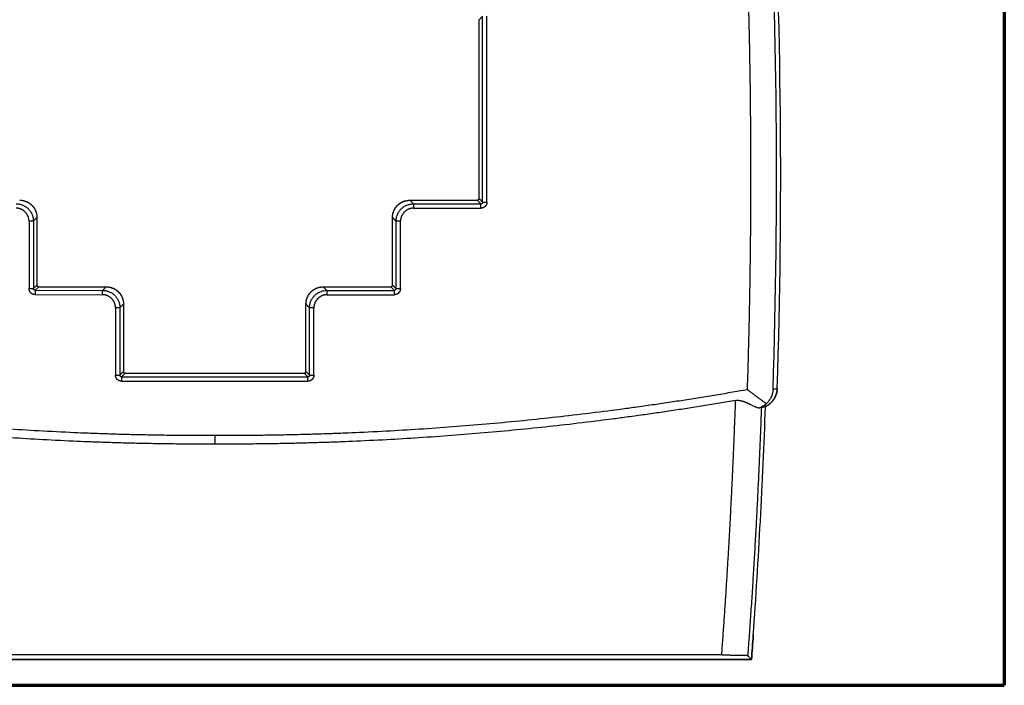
# Model space of a CAD drawing. Header units: millimetres. Extents: x 20 to 400, y 20 to 277.
# Tile 17 of 19: x 343 to 400, y 107 to 146. Entities that reach past the tile are written whole.
import ezdxf

# ---------------------------------------------------------------- set-up
doc = ezdxf.new("R2010")
doc.units = ezdxf.units.MM
doc.layers.add('1', color=7, linetype='Continuous', true_color=0xffffff)

msp = doc.modelspace()

# ---------------------------------------------------------------- linework, layer by layer
at = {"layer": '1', "color": 8, "linetype": 'Continuous', "lineweight": 70}
for p in [(400, 189.667), (308.75, 107.333)]:
    msp.add_line(p, (400, 107.333), dxfattribs=at)
at = {"layer": '1', "color": 18, "linetype": 'Continuous', "lineweight": 25}
for p, q in [((369.646, 135.471), (369.648, 145.81)), ((369.646, 135.471), (369.648, 145.81)), ((369.856, 146.017), (369.648, 145.81)), ((369.854, 135.263), (369.856, 146.017)), ((370.104, 135.263), (370.106, 146.017)), ((369.646, 135.471), (369.854, 135.263)), ((365.647, 135.372), (369.546, 135.371)), ((365.647, 135.372), (365.855, 135.164)), ((365.855, 135.164), (365.855, 134.914)), ((365.855, 134.914), (369.754, 134.913)), ((369.754, 134.913), (369.754, 135.163)), ((369.854, 135.263), (370.104, 135.263)), ((344.102, 134.375), (344.102, 130.473)), ((364.646, 130.47), (364.647, 134.372)), ((364.646, 130.47), (364.647, 134.372)), ((343.645, 134.168), (343.644, 130.266)), ((343.894, 134.168), (343.645, 134.168)), ((365.105, 134.164), (364.855, 134.164)), ((365.104, 130.262), (365.105, 134.164)), ((344.202, 130.373), (343.994, 130.166)), ((344.202, 130.373), (348.102, 130.37)), ((344.202, 130.373), (348.102, 130.37)), ((347.894, 130.162), (348.102, 130.37)), ((360.646, 130.367), (364.546, 130.37)), ((360.646, 130.367), (364.546, 130.37)), ((360.646, 130.367), (360.853, 130.16)), ((364.754, 130.162), (364.546, 130.37)), ((343.644, 130.266), (343.894, 130.266)), ((343.994, 130.166), (343.993, 129.916)), ((343.993, 129.916), (347.894, 129.912)), ((343.994, 130.166), (347.894, 130.162)), ((347.894, 129.912), (347.894, 130.162)), ((360.853, 130.16), (364.754, 130.162)), ((360.853, 130.16), (360.854, 129.91)), ((360.854, 129.91), (364.754, 129.912)), ((364.754, 129.912), (364.754, 130.162)), ((364.854, 130.262), (365.104, 130.262)), ((348.893, 129.162), (348.643, 129.162)), ((348.643, 129.162), (348.643, 125.263)), ((349.101, 129.37), (349.1, 125.471)), ((359.646, 125.469), (359.646, 129.368)), ((359.646, 125.469), (359.646, 129.368)), ((360.104, 129.16), (359.854, 129.16)), ((360.103, 125.261), (360.104, 129.16)), ((348.643, 125.263), (348.893, 125.263)), ((349.2, 125.371), (348.992, 125.163)), ((349.2, 125.371), (359.546, 125.369)), ((349.2, 125.371), (359.546, 125.369)), ((359.753, 125.161), (359.546, 125.369)), ((359.853, 125.261), (360.103, 125.261)), ((348.992, 125.163), (359.753, 125.161)), ((348.992, 125.163), (348.992, 124.913)), ((348.992, 124.913), (359.753, 124.911)), ((359.753, 124.911), (359.753, 125.161)), ((385.392, 108.825), (324.743, 108.835)), ((383.671, 109.087), (325.07, 109.097)), ((336.011, 108.833), (383.997, 108.825)), ((383.997, 108.825), (385.392, 108.825))]:
    msp.add_line(p, q, dxfattribs=at)
for centre, radius, start, end in [((3.145, 136.81), 383.695, 358.15415, 2.89995), ((3.145, 136.81), 383.933, 358.16174, 2.89172), ((3.145, 136.81), 383.933, 358.16174, 2.89172), ((10.034, 136.876), 376.405, 355.93882, 357.95585), ((10.034, 136.876), 376.405, 355.93882, 357.95585)]:
    msp.add_arc(centre, radius, start, end, dxfattribs=at)
for points, weights in [([(384.847, 156.214), (385.385, 145.629), (385.483, 135.03), (385.14, 124.436)], [1, 0.99942357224, 0.99942357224, 1]), ([(385.961, 123.407), (385.79, 118.62), (385.527, 113.838), (385.173, 109.061)], [1, 0.999878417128, 0.999878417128, 1])]:
    msp.add_rational_spline(points, weights, degree=3, dxfattribs=at)
for points, degree, knots in [([(369.646, 135.471), (369.646, 135.458), (369.643, 135.445), (369.633, 135.42), (369.626, 135.409), (369.607, 135.391), (369.596, 135.383), (369.572, 135.373), (369.559, 135.371), (369.546, 135.371)], 3, [0, 0, 0, 0, 0.25, 0.25, 0.5, 0.5, 0.75, 0.75, 1, 1, 1, 1]), ([(342.895, 135.168), (342.96, 135.168), (343.026, 135.161), (343.154, 135.136), (343.217, 135.117), (343.338, 135.066), (343.396, 135.035), (343.505, 134.963), (343.555, 134.921), (343.648, 134.828), (343.69, 134.778), (343.762, 134.669), (343.793, 134.611), (343.843, 134.49), (343.863, 134.427), (343.888, 134.299), (343.894, 134.233), (343.894, 134.168)], 3, [0, 0, 0, 0, 0.125, 0.125, 0.25, 0.25, 0.375, 0.375, 0.5, 0.5, 0.625, 0.625, 0.75, 0.75, 0.875, 0.875, 1, 1, 1, 1]), ([(343.645, 134.168), (343.645, 134.313), (343.583, 134.452), (343.525, 134.585), (343.314, 134.797), (343.18, 134.856), (343.041, 134.918), (342.895, 134.918)], 2, [0, 0, 0, 0.25, 0.25, 0.5, 0.75, 0.75, 1, 1, 1]), ([(343.103, 135.375), (343.108, 135.375), (343.119, 135.375), (343.135, 135.375), (343.152, 135.374), (343.168, 135.373), (343.184, 135.372), (343.201, 135.371), (343.217, 135.369), (343.233, 135.367), (343.249, 135.365), (343.265, 135.362), (343.282, 135.359), (343.298, 135.356), (343.314, 135.353), (343.33, 135.349), (343.346, 135.346), (343.361, 135.341), (343.377, 135.337), (343.393, 135.332), (343.408, 135.328), (343.424, 135.322), (343.439, 135.317), (343.455, 135.311), (343.47, 135.306), (343.485, 135.299), (343.5, 135.293), (343.515, 135.286), (343.53, 135.279), (343.545, 135.272), (343.559, 135.265), (343.574, 135.257), (343.588, 135.25), (343.603, 135.241), (343.617, 135.233), (343.631, 135.225), (343.644, 135.216), (343.658, 135.207), (343.672, 135.198), (343.685, 135.188), (343.698, 135.179), (343.711, 135.169), (343.724, 135.159), (343.737, 135.148), (343.749, 135.138), (343.762, 135.127), (343.774, 135.116), (343.786, 135.105), (343.798, 135.094), (343.81, 135.083), (343.821, 135.071), (343.832, 135.059), (343.843, 135.047), (343.854, 135.035), (343.865, 135.022), (343.876, 135.01), (343.886, 134.997), (343.896, 134.984), (343.906, 134.971), (343.915, 134.958), (343.925, 134.945), (343.934, 134.931), (343.943, 134.917), (343.952, 134.903), (343.96, 134.89), (343.968, 134.875), (343.977, 134.861), (343.984, 134.847), (343.992, 134.832), (343.999, 134.818), (344.006, 134.803), (344.013, 134.788), (344.02, 134.773), (344.026, 134.758), (344.032, 134.743), (344.038, 134.728), (344.044, 134.712), (344.049, 134.697), (344.054, 134.681), (344.059, 134.666), (344.064, 134.65), (344.068, 134.634), (344.072, 134.618), (344.076, 134.602), (344.08, 134.587), (344.083, 134.571), (344.086, 134.554), (344.089, 134.538), (344.092, 134.522), (344.094, 134.506), (344.096, 134.49), (344.098, 134.473), (344.099, 134.457), (344.1, 134.441), (344.101, 134.424), (344.102, 134.408), (344.102, 134.392), (344.102, 134.381), (344.102, 134.375)], 3, [0, 0, 0, 0, 0.010417, 0.020835, 0.031252, 0.041669, 0.052086, 0.062503, 0.07292, 0.083337, 0.093754, 0.104171, 0.114588, 0.125005, 0.135422, 0.145839, 0.156256, 0.166673, 0.177089, 0.187506, 0.197923, 0.20834, 0.218756, 0.229173, 0.239589, 0.250006, 0.260423, 0.270839, 0.281256, 0.291672, 0.302089, 0.312505, 0.322922, 0.333338, 0.343755, 0.354171, 0.364587, 0.375004, 0.38542, 0.395837, 0.406253, 0.416669, 0.427086, 0.437502, 0.447918, 0.458335, 0.468751, 0.479167, 0.489584, 0.5, 0.510416, 0.520833, 0.531249, 0.541665, 0.552082, 0.562498, 0.572914, 0.583331, 0.593747, 0.604163, 0.61458, 0.624996, 0.635413, 0.645829, 0.656245, 0.666662, 0.677078, 0.687495, 0.697911, 0.708328, 0.718744, 0.729161, 0.739577, 0.749994, 0.760411, 0.770827, 0.781244, 0.79166, 0.802077, 0.812494, 0.822911, 0.833327, 0.843744, 0.854161, 0.864578, 0.874995, 0.885412, 0.895829, 0.906246, 0.916663, 0.92708, 0.937497, 0.947914, 0.958331, 0.968748, 0.979165, 0.989583, 1, 1, 1, 1]), ([(364.647, 134.372), (364.647, 134.377), (364.647, 134.388), (364.647, 134.405), (364.648, 134.421), (364.649, 134.437), (364.65, 134.454), (364.652, 134.47), (364.653, 134.486), (364.655, 134.502), (364.658, 134.519), (364.66, 134.535), (364.663, 134.551), (364.666, 134.567), (364.669, 134.583), (364.673, 134.599), (364.677, 134.615), (364.681, 134.631), (364.685, 134.646), (364.69, 134.662), (364.695, 134.678), (364.7, 134.693), (364.705, 134.709), (364.711, 134.724), (364.717, 134.739), (364.723, 134.754), (364.729, 134.77), (364.736, 134.784), (364.743, 134.799), (364.75, 134.814), (364.757, 134.829), (364.765, 134.843), (364.773, 134.858), (364.781, 134.872), (364.789, 134.886), (364.798, 134.9), (364.806, 134.914), (364.815, 134.927), (364.825, 134.941), (364.834, 134.954), (364.844, 134.967), (364.854, 134.981), (364.864, 134.993), (364.874, 135.006), (364.884, 135.019), (364.895, 135.031), (364.906, 135.043), (364.917, 135.055), (364.928, 135.067), (364.94, 135.079), (364.951, 135.09), (364.963, 135.102), (364.975, 135.113), (364.988, 135.124), (365, 135.134), (365.013, 135.145), (365.025, 135.155), (365.038, 135.165), (365.051, 135.175), (365.064, 135.185), (365.078, 135.194), (365.091, 135.203), (365.105, 135.212), (365.119, 135.221), (365.133, 135.229), (365.147, 135.238), (365.161, 135.246), (365.176, 135.254), (365.19, 135.261), (365.205, 135.269), (365.219, 135.276), (365.234, 135.283), (365.249, 135.289), (365.264, 135.296), (365.279, 135.302), (365.295, 135.308), (365.31, 135.313), (365.325, 135.319), (365.341, 135.324), (365.357, 135.329), (365.372, 135.333), (365.388, 135.338), (365.404, 135.342), (365.42, 135.346), (365.436, 135.349), (365.452, 135.352), (365.468, 135.355), (365.484, 135.358), (365.5, 135.361), (365.516, 135.363), (365.533, 135.365), (365.549, 135.367), (365.565, 135.368), (365.582, 135.369), (365.598, 135.37), (365.614, 135.371), (365.631, 135.371), (365.641, 135.372), (365.647, 135.372)], 3, [0, 0, 0, 0, 0.010417, 0.020835, 0.031252, 0.041669, 0.052086, 0.062503, 0.07292, 0.083337, 0.093754, 0.104171, 0.114588, 0.125005, 0.135422, 0.145839, 0.156256, 0.166673, 0.177089, 0.187506, 0.197923, 0.20834, 0.218756, 0.229173, 0.239589, 0.250006, 0.260423, 0.270839, 0.281256, 0.291672, 0.302089, 0.312505, 0.322922, 0.333338, 0.343755, 0.354171, 0.364587, 0.375004, 0.38542, 0.395837, 0.406253, 0.416669, 0.427086, 0.437502, 0.447918, 0.458335, 0.468751, 0.479167, 0.489584, 0.5, 0.510416, 0.520833, 0.531249, 0.541665, 0.552082, 0.562498, 0.572914, 0.583331, 0.593747, 0.604163, 0.61458, 0.624996, 0.635413, 0.645829, 0.656245, 0.666662, 0.677078, 0.687495, 0.697911, 0.708328, 0.718744, 0.729161, 0.739577, 0.749994, 0.760411, 0.770827, 0.781244, 0.79166, 0.802077, 0.812494, 0.822911, 0.833327, 0.843744, 0.854161, 0.864578, 0.874995, 0.885412, 0.895829, 0.906246, 0.916663, 0.92708, 0.937497, 0.947914, 0.958331, 0.968748, 0.979165, 0.989583, 1, 1, 1, 1]), ([(364.855, 134.164), (364.855, 134.229), (364.861, 134.295), (364.887, 134.423), (364.906, 134.486), (364.956, 134.607), (364.987, 134.665), (365.06, 134.774), (365.101, 134.825), (365.194, 134.917), (365.245, 134.959), (365.354, 135.032), (365.412, 135.063), (365.533, 135.113), (365.595, 135.132), (365.724, 135.157), (365.789, 135.164), (365.855, 135.164)], 3, [0, 0, 0, 0, 0.125, 0.125, 0.25, 0.25, 0.375, 0.375, 0.5, 0.5, 0.625, 0.625, 0.75, 0.75, 0.875, 0.875, 1, 1, 1, 1]), ([(365.855, 134.914), (365.709, 134.914), (365.57, 134.853), (365.437, 134.794), (365.225, 134.583), (365.166, 134.449), (365.105, 134.311), (365.105, 134.164)], 2, [0, 0, 0, 0.25, 0.25, 0.5, 0.75, 0.75, 1, 1, 1]), ([(369.854, 135.263), (369.854, 135.261), (369.854, 135.258), (369.853, 135.253), (369.853, 135.248), (369.852, 135.243), (369.851, 135.239), (369.849, 135.234), (369.848, 135.229), (369.845, 135.222), (369.838, 135.209), (369.828, 135.196), (369.817, 135.186), (369.809, 135.18), (369.801, 135.175), (369.792, 135.171), (369.783, 135.167), (369.774, 135.165), (369.764, 135.163), (369.757, 135.163), (369.754, 135.163)], 3, [0, 0, 0, 0, 0.031877, 0.063459, 0.09479, 0.125907, 0.156847, 0.18764, 0.218316, 0.2489, 0.333252, 0.499884, 0.561431, 0.623036, 0.68477, 0.746728, 0.809034, 0.871859, 0.935421, 1, 1, 1, 1]), ([(370.104, 135.263), (370.104, 135.197), (370.079, 135.134), (370.053, 135.068), (370.001, 135.015), (369.951, 134.965), (369.882, 134.938), (369.821, 134.913), (369.754, 134.913)], 2, [0, 0, 0, 0.25, 0.25, 0.5, 0.5, 0.75, 0.75, 1, 1, 1]), ([(344.202, 130.373), (344.188, 130.374), (344.175, 130.376), (344.151, 130.386), (344.14, 130.394), (344.122, 130.412), (344.114, 130.423), (344.104, 130.447), (344.102, 130.46), (344.102, 130.473)], 3, [0, 0, 0, 0, 0.25, 0.25, 0.5, 0.5, 0.75, 0.75, 1, 1, 1, 1]), ([(348.102, 130.37), (348.107, 130.37), (348.118, 130.37), (348.133, 130.369), (348.149, 130.368), (348.164, 130.368), (348.18, 130.367), (348.195, 130.365), (348.21, 130.364), (348.226, 130.362), (348.241, 130.36), (348.256, 130.358), (348.271, 130.355), (348.286, 130.352), (348.301, 130.349), (348.316, 130.346), (348.331, 130.343), (348.346, 130.339), (348.36, 130.335), (348.375, 130.331), (348.389, 130.327), (348.404, 130.323), (348.418, 130.318), (348.432, 130.313), (348.446, 130.308), (348.46, 130.303), (348.474, 130.298), (348.488, 130.292), (348.501, 130.286), (348.515, 130.28), (348.528, 130.274), (348.541, 130.268), (348.554, 130.261), (348.567, 130.254), (348.58, 130.247), (348.593, 130.24), (348.606, 130.233), (348.618, 130.226), (348.631, 130.218), (348.643, 130.21), (348.655, 130.202), (348.667, 130.194), (348.679, 130.186), (348.69, 130.178), (348.702, 130.169), (348.713, 130.16), (348.724, 130.152), (348.735, 130.143), (348.746, 130.134), (348.757, 130.124), (348.768, 130.115), (348.778, 130.106), (348.788, 130.096), (348.799, 130.086), (348.85, 130.036), (348.934, 129.933), (349.027, 129.763), (349.087, 129.572), (349.101, 129.438), (349.101, 129.37), (349.101, 129.37)], 3, [0, 0, 0, 0, 0.009948, 0.019877, 0.029787, 0.039677, 0.049547, 0.059398, 0.069229, 0.079041, 0.088833, 0.098606, 0.10836, 0.118093, 0.127808, 0.137503, 0.147178, 0.156834, 0.16647, 0.176087, 0.185684, 0.195262, 0.204821, 0.21436, 0.223879, 0.233379, 0.242859, 0.25232, 0.261762, 0.271184, 0.280586, 0.289969, 0.299333, 0.308677, 0.318001, 0.327306, 0.336592, 0.345858, 0.355104, 0.364331, 0.373539, 0.382727, 0.391896, 0.401045, 0.410174, 0.419285, 0.428375, 0.437447, 0.446498, 0.455531, 0.464543, 0.473537, 0.482511, 0.491465, 0.5004, 0.620157, 0.743324, 0.869901, 0.999888, 1, 1, 1, 1]), ([(359.646, 129.368), (359.646, 129.373), (359.646, 129.384), (359.647, 129.4), (359.648, 129.417), (359.648, 129.433), (359.65, 129.449), (359.651, 129.466), (359.653, 129.482), (359.655, 129.498), (359.657, 129.514), (359.66, 129.53), (359.663, 129.547), (359.666, 129.563), (359.669, 129.579), (359.672, 129.595), (359.676, 129.611), (359.68, 129.626), (359.685, 129.642), (359.689, 129.658), (359.694, 129.673), (359.699, 129.689), (359.705, 129.704), (359.71, 129.72), (359.716, 129.735), (359.722, 129.75), (359.729, 129.765), (359.735, 129.78), (359.742, 129.795), (359.749, 129.81), (359.757, 129.824), (359.764, 129.839), (359.772, 129.853), (359.78, 129.867), (359.789, 129.881), (359.797, 129.895), (359.806, 129.909), (359.815, 129.923), (359.824, 129.936), (359.833, 129.95), (359.843, 129.963), (359.853, 129.976), (359.863, 129.989), (359.873, 130.002), (359.884, 130.014), (359.894, 130.027), (359.905, 130.039), (359.916, 130.051), (359.928, 130.063), (359.939, 130.074), (359.951, 130.086), (359.963, 130.097), (359.975, 130.108), (359.987, 130.119), (359.999, 130.13), (360.012, 130.14), (360.024, 130.151), (360.037, 130.161), (360.05, 130.17), (360.064, 130.18), (360.077, 130.19), (360.09, 130.199), (360.104, 130.208), (360.118, 130.216), (360.132, 130.225), (360.146, 130.233), (360.16, 130.241), (360.175, 130.249), (360.189, 130.257), (360.204, 130.264), (360.218, 130.271), (360.233, 130.278), (360.248, 130.285), (360.263, 130.291), (360.278, 130.297), (360.294, 130.303), (360.309, 130.309), (360.324, 130.314), (360.34, 130.319), (360.356, 130.324), (360.371, 130.329), (360.387, 130.333), (360.403, 130.337), (360.419, 130.341), (360.435, 130.345), (360.451, 130.348), (360.467, 130.351), (360.483, 130.354), (360.499, 130.357), (360.515, 130.359), (360.531, 130.361), (360.548, 130.363), (360.564, 130.364), (360.58, 130.365), (360.597, 130.366), (360.613, 130.367), (360.629, 130.367), (360.64, 130.367), (360.646, 130.367)], 3, [0, 0, 0, 0, 0.010417, 0.020835, 0.031252, 0.041669, 0.052086, 0.062503, 0.07292, 0.083337, 0.093754, 0.104171, 0.114588, 0.125005, 0.135422, 0.145839, 0.156256, 0.166673, 0.177089, 0.187506, 0.197923, 0.20834, 0.218756, 0.229173, 0.239589, 0.250006, 0.260423, 0.270839, 0.281256, 0.291672, 0.302089, 0.312505, 0.322922, 0.333338, 0.343754, 0.354171, 0.364587, 0.375004, 0.38542, 0.395836, 0.406253, 0.416669, 0.427086, 0.437502, 0.447918, 0.458335, 0.468751, 0.479167, 0.489584, 0.5, 0.510416, 0.520833, 0.531249, 0.541665, 0.552082, 0.562498, 0.572914, 0.583331, 0.593747, 0.604163, 0.61458, 0.624996, 0.635413, 0.645829, 0.656245, 0.666662, 0.677078, 0.687495, 0.697911, 0.708328, 0.718744, 0.729161, 0.739577, 0.749994, 0.76041, 0.770827, 0.781244, 0.79166, 0.802077, 0.812494, 0.822911, 0.833327, 0.843744, 0.854161, 0.864578, 0.874995, 0.885412, 0.895829, 0.906245, 0.916663, 0.92708, 0.937497, 0.947914, 0.958331, 0.968748, 0.979165, 0.989583, 1, 1, 1, 1]), ([(364.646, 130.47), (364.646, 130.457), (364.644, 130.444), (364.634, 130.42), (364.626, 130.408), (364.608, 130.39), (364.597, 130.383), (364.572, 130.373), (364.559, 130.37), (364.546, 130.37)], 3, [0, 0, 0, 0, 0.25, 0.25, 0.5, 0.5, 0.75, 0.75, 1, 1, 1, 1]), ([(343.993, 129.916), (343.928, 129.916), (343.865, 129.941), (343.799, 129.966), (343.746, 130.019), (343.696, 130.068), (343.668, 130.137), (343.644, 130.198), (343.644, 130.266)], 2, [0, 0, 0, 0.25, 0.25, 0.5, 0.5, 0.75, 0.75, 1, 1, 1]), ([(343.994, 130.166), (343.992, 130.166), (343.989, 130.166), (343.984, 130.166), (343.979, 130.167), (343.974, 130.168), (343.969, 130.169), (343.965, 130.17), (343.96, 130.172), (343.953, 130.175), (343.94, 130.181), (343.927, 130.191), (343.917, 130.203), (343.911, 130.21), (343.906, 130.219), (343.902, 130.227), (343.898, 130.236), (343.896, 130.246), (343.894, 130.256), (343.894, 130.263), (343.894, 130.266)], 3, [0, 0, 0, 0, 0.031876, 0.063458, 0.094789, 0.125907, 0.156847, 0.187641, 0.218317, 0.248903, 0.333253, 0.499884, 0.561432, 0.623038, 0.684773, 0.746732, 0.809039, 0.871863, 0.935424, 1, 1, 1, 1]), ([(347.894, 130.162), (347.96, 130.162), (348.025, 130.155), (348.153, 130.13), (348.216, 130.111), (348.337, 130.06), (348.395, 130.029), (348.504, 129.957), (348.554, 129.915), (348.647, 129.822), (348.689, 129.772), (348.761, 129.663), (348.792, 129.605), (348.842, 129.484), (348.861, 129.421), (348.887, 129.293), (348.893, 129.227), (348.893, 129.162)], 3, [0, 0, 0, 0, 0.125, 0.125, 0.25, 0.25, 0.375, 0.375, 0.5, 0.5, 0.625, 0.625, 0.75, 0.75, 0.875, 0.875, 1, 1, 1, 1]), ([(348.643, 129.162), (348.643, 129.308), (348.582, 129.447), (348.524, 129.579), (348.313, 129.791), (348.179, 129.85), (348.041, 129.912), (347.894, 129.912)], 2, [0, 0, 0, 0.25, 0.25, 0.5, 0.75, 0.75, 1, 1, 1]), ([(359.854, 129.16), (359.854, 129.225), (359.861, 129.291), (359.886, 129.419), (359.905, 129.482), (359.955, 129.603), (359.986, 129.661), (360.059, 129.77), (360.101, 129.82), (360.193, 129.913), (360.244, 129.955), (360.353, 130.027), (360.411, 130.058), (360.531, 130.108), (360.594, 130.128), (360.723, 130.153), (360.788, 130.16), (360.853, 130.16)], 3, [0, 0, 0, 0, 0.125, 0.125, 0.25, 0.25, 0.375, 0.375, 0.5, 0.5, 0.625, 0.625, 0.75, 0.75, 0.875, 0.875, 1, 1, 1, 1]), ([(360.854, 129.91), (360.708, 129.91), (360.569, 129.849), (360.436, 129.79), (360.225, 129.579), (360.165, 129.445), (360.104, 129.307), (360.104, 129.16)], 2, [0, 0, 0, 0.25, 0.25, 0.5, 0.75, 0.75, 1, 1, 1]), ([(365.104, 130.262), (365.104, 130.196), (365.079, 130.133), (365.054, 130.067), (365.001, 130.015), (364.952, 129.965), (364.883, 129.937), (364.822, 129.912), (364.754, 129.912)], 2, [0, 0, 0, 0.25, 0.25, 0.5, 0.5, 0.75, 0.75, 1, 1, 1]), ([(348.992, 124.913), (348.927, 124.913), (348.864, 124.938), (348.798, 124.964), (348.745, 125.016), (348.695, 125.066), (348.667, 125.134), (348.643, 125.196), (348.643, 125.263)], 2, [0, 0, 0, 0.25, 0.25, 0.5, 0.5, 0.75, 0.75, 1, 1, 1]), ([(348.992, 125.163), (348.991, 125.163), (348.987, 125.163), (348.983, 125.164), (348.978, 125.164), (348.973, 125.165), (348.968, 125.166), (348.964, 125.168), (348.959, 125.169), (348.952, 125.172), (348.939, 125.178), (348.926, 125.189), (348.915, 125.2), (348.91, 125.208), (348.905, 125.216), (348.9, 125.225), (348.897, 125.234), (348.894, 125.243), (348.893, 125.253), (348.893, 125.26), (348.893, 125.263)], 3, [0, 0, 0, 0, 0.031877, 0.063459, 0.09479, 0.125907, 0.156847, 0.18764, 0.218316, 0.2489, 0.333252, 0.499884, 0.561431, 0.623036, 0.68477, 0.746728, 0.809034, 0.871859, 0.935421, 1, 1, 1, 1]), ([(349.2, 125.371), (349.187, 125.371), (349.174, 125.374), (349.15, 125.384), (349.139, 125.391), (349.12, 125.41), (349.113, 125.421), (349.103, 125.445), (349.1, 125.458), (349.1, 125.471)], 3, [0, 0, 0, 0, 0.25, 0.25, 0.5, 0.5, 0.75, 0.75, 1, 1, 1, 1]), ([(359.646, 125.469), (359.646, 125.456), (359.643, 125.443), (359.633, 125.419), (359.626, 125.408), (359.607, 125.389), (359.596, 125.382), (359.572, 125.372), (359.559, 125.369), (359.546, 125.369)], 3, [0, 0, 0, 0, 0.25, 0.25, 0.5, 0.5, 0.75, 0.75, 1, 1, 1, 1]), ([(359.853, 125.261), (359.853, 125.26), (359.853, 125.256), (359.853, 125.251), (359.852, 125.246), (359.852, 125.242), (359.85, 125.237), (359.849, 125.232), (359.848, 125.228), (359.845, 125.221), (359.838, 125.208), (359.828, 125.194), (359.817, 125.184), (359.809, 125.178), (359.801, 125.173), (359.792, 125.169), (359.783, 125.166), (359.773, 125.163), (359.764, 125.162), (359.757, 125.161), (359.753, 125.161)], 3, [0, 0, 0, 0, 0.031877, 0.063459, 0.09479, 0.125907, 0.156847, 0.18764, 0.218316, 0.2489, 0.333252, 0.499884, 0.561431, 0.623036, 0.68477, 0.746728, 0.809034, 0.871859, 0.935421, 1, 1, 1, 1]), ([(360.103, 125.261), (360.103, 125.195), (360.079, 125.132), (360.053, 125.066), (360.001, 125.014), (359.951, 124.963), (359.882, 124.936), (359.821, 124.911), (359.753, 124.911)], 2, [0, 0, 0, 0.25, 0.25, 0.5, 0.5, 0.75, 0.75, 1, 1, 1]), ([(385.14, 124.436), (385.152, 124.426), (385.165, 124.417), (385.19, 124.397), (385.229, 124.369), (385.267, 124.34), (385.317, 124.302), (385.343, 124.283), (385.393, 124.245), (385.418, 124.226), (385.493, 124.17), (385.543, 124.133), (385.64, 124.061), (385.689, 124.025), (385.784, 123.955), (385.831, 123.921), (385.901, 123.87), (385.924, 123.854), (385.969, 123.822), (385.992, 123.806), (386.057, 123.759), (386.1, 123.73), (386.161, 123.688), (386.191, 123.668), (386.221, 123.649), (386.24, 123.636), (386.25, 123.63), (386.259, 123.624)], 3, [0, 0, 0, 0, 0.03125, 0.03125, 0.0625, 0.125, 0.125, 0.1875, 0.1875, 0.25, 0.25, 0.375, 0.375, 0.5, 0.5, 0.625, 0.625, 0.6875, 0.6875, 0.75, 0.75, 0.875, 0.875, 0.9375, 0.96875, 0.96875, 1, 1, 1, 1]), ([(386.199, 123.45), (386.204, 123.452), (386.214, 123.457), (386.228, 123.464), (386.243, 123.472), (386.257, 123.48), (386.271, 123.488), (386.286, 123.496), (386.3, 123.504), (386.313, 123.512), (386.327, 123.521), (386.341, 123.53), (386.354, 123.539), (386.367, 123.548), (386.38, 123.557), (386.393, 123.567), (386.406, 123.576), (386.419, 123.586), (386.431, 123.596), (386.444, 123.606), (386.456, 123.616), (386.468, 123.626), (386.479, 123.636), (386.491, 123.647), (386.503, 123.658), (386.514, 123.668), (386.525, 123.679), (386.536, 123.69), (386.547, 123.701), (386.557, 123.712), (386.568, 123.723), (386.578, 123.735), (386.588, 123.746), (386.598, 123.758), (386.607, 123.769), (386.617, 123.781), (386.626, 123.792), (386.635, 123.804), (386.644, 123.816), (386.653, 123.828), (386.661, 123.84), (386.669, 123.852), (386.678, 123.864), (386.686, 123.876), (386.693, 123.888), (386.701, 123.9), (386.708, 123.912), (386.716, 123.924), (386.723, 123.936), (386.729, 123.948), (386.736, 123.961), (386.743, 123.973), (386.749, 123.985), (386.755, 123.997), (386.761, 124.009), (386.767, 124.021), (386.773, 124.034), (386.778, 124.046), (386.783, 124.058), (386.789, 124.07), (386.793, 124.082), (386.798, 124.094), (386.803, 124.106), (386.807, 124.118), (386.812, 124.13), (386.816, 124.142), (386.82, 124.154), (386.824, 124.166), (386.828, 124.178), (386.831, 124.189), (386.835, 124.201), (386.838, 124.213), (386.841, 124.224), (386.844, 124.236), (386.847, 124.248), (386.85, 124.259), (386.852, 124.27), (386.855, 124.282), (386.857, 124.293), (386.859, 124.304), (386.861, 124.315), (386.863, 124.326), (386.865, 124.337), (386.867, 124.348), (386.869, 124.359), (386.87, 124.37), (386.872, 124.381), (386.873, 124.391), (386.874, 124.402), (386.875, 124.413), (386.876, 124.423), (386.877, 124.433), (386.878, 124.444), (386.879, 124.454), (386.879, 124.464), (386.88, 124.474), (386.88, 124.484), (386.88, 124.491), (386.881, 124.494)], 3, [0, 0, 0, 0, 0.012472, 0.024933, 0.03738, 0.049814, 0.062232, 0.074632, 0.087014, 0.099377, 0.111719, 0.124038, 0.136333, 0.148603, 0.160847, 0.173064, 0.185251, 0.197409, 0.209535, 0.221629, 0.233689, 0.245714, 0.257703, 0.269654, 0.281568, 0.293442, 0.305275, 0.317067, 0.328816, 0.340522, 0.352183, 0.363799, 0.375367, 0.386889, 0.398362, 0.409785, 0.421159, 0.432481, 0.443752, 0.45497, 0.466135, 0.477246, 0.488302, 0.499302, 0.510246, 0.521133, 0.531963, 0.542735, 0.553448, 0.564102, 0.574696, 0.58523, 0.595703, 0.606114, 0.616464, 0.626752, 0.636978, 0.64714, 0.65724, 0.667275, 0.677247, 0.687155, 0.696998, 0.706776, 0.71649, 0.726138, 0.735721, 0.745238, 0.754689, 0.764075, 0.773394, 0.782648, 0.791835, 0.800955, 0.81001, 0.818998, 0.827919, 0.836775, 0.845563, 0.854285, 0.862941, 0.87153, 0.880053, 0.888509, 0.8969, 0.905224, 0.913482, 0.921674, 0.9298, 0.937861, 0.945856, 0.953786, 0.96165, 0.96945, 0.977184, 0.984854, 0.992459, 1, 1, 1, 1]), ([(386.881, 124.494), (386.88, 124.488), (386.88, 124.477), (386.879, 124.461), (386.878, 124.444), (386.877, 124.427), (386.875, 124.41), (386.873, 124.392), (386.871, 124.375), (386.868, 124.357), (386.865, 124.339), (386.862, 124.32), (386.859, 124.302), (386.855, 124.283), (386.851, 124.264), (386.846, 124.246), (386.842, 124.226), (386.836, 124.207), (386.831, 124.188), (386.825, 124.168), (386.818, 124.149), (386.811, 124.129), (386.804, 124.109), (386.796, 124.089), (386.788, 124.069), (386.78, 124.049), (386.77, 124.029), (386.761, 124.009), (386.751, 123.989), (386.74, 123.968), (386.729, 123.948), (386.718, 123.928), (386.706, 123.908), (386.694, 123.888), (386.681, 123.868), (386.667, 123.848), (386.653, 123.829), (386.639, 123.809), (386.624, 123.79), (386.608, 123.77), (386.592, 123.751), (386.576, 123.732), (386.559, 123.714), (386.541, 123.695), (386.523, 123.677), (386.505, 123.659), (386.486, 123.642), (386.466, 123.625), (386.446, 123.608), (386.426, 123.591), (386.405, 123.575), (386.384, 123.559), (386.362, 123.544), (386.34, 123.529), (386.317, 123.515), (386.294, 123.501), (386.271, 123.487), (386.247, 123.474), (386.223, 123.462), (386.207, 123.454), (386.199, 123.45)], 3, [0, 0, 0, 0, 0.012516, 0.025209, 0.03808, 0.051128, 0.064356, 0.077763, 0.091351, 0.10512, 0.119069, 0.133201, 0.147514, 0.16201, 0.176687, 0.191547, 0.206588, 0.221812, 0.237216, 0.252802, 0.268567, 0.284513, 0.300636, 0.316938, 0.333415, 0.350068, 0.366894, 0.383892, 0.40106, 0.418396, 0.435899, 0.453565, 0.471392, 0.489378, 0.50752, 0.525814, 0.544258, 0.562849, 0.581582, 0.600455, 0.619462, 0.638601, 0.657867, 0.677256, 0.696762, 0.716382, 0.736111, 0.755943, 0.775873, 0.795897, 0.816008, 0.836201, 0.856471, 0.876811, 0.897216, 0.91768, 0.938196, 0.958759, 0.979363, 1, 1, 1, 1]), ([(386.641, 124.451), (386.64, 124.442), (386.64, 124.432), (386.638, 124.414), (386.636, 124.386), (386.628, 124.321), (386.618, 124.267), (386.592, 124.158), (386.568, 124.087), (386.521, 123.982), (386.503, 123.947), (386.474, 123.896), (386.464, 123.879), (386.443, 123.845), (386.432, 123.828), (386.374, 123.745), (386.321, 123.683), (386.259, 123.624)], 3, [0, 0, 0, 0, 0.03125, 0.03125, 0.0625, 0.125, 0.25, 0.25, 0.5, 0.5, 0.625, 0.625, 0.6875, 0.6875, 0.75, 0.75, 1, 1, 1, 1]), ([(384.474, 123.798), (384.479, 123.799), (384.487, 123.8), (384.5, 123.802), (384.514, 123.804), (384.527, 123.805), (384.54, 123.807), (384.553, 123.808), (384.567, 123.808), (384.58, 123.809), (384.594, 123.809), (384.607, 123.809), (384.62, 123.809), (384.634, 123.808), (384.648, 123.807), (384.661, 123.806), (384.675, 123.805), (384.689, 123.804), (384.702, 123.802), (384.716, 123.8), (384.745, 123.796), (384.788, 123.787), (384.847, 123.772), (384.908, 123.754), (384.959, 123.736), (385.001, 123.72), (385.032, 123.708), (385.063, 123.695), (385.095, 123.682), (385.127, 123.668), (385.159, 123.653), (385.191, 123.638), (385.224, 123.623), (385.256, 123.607), (385.278, 123.597), (385.289, 123.592)], 3, [0, 0, 0, 0, 0.014746, 0.029495, 0.044255, 0.059031, 0.07383, 0.088657, 0.10352, 0.118423, 0.133373, 0.148376, 0.163437, 0.178564, 0.193761, 0.209033, 0.224388, 0.23983, 0.255364, 0.270996, 0.286732, 0.352749, 0.422172, 0.495264, 0.572251, 0.611177, 0.650911, 0.691471, 0.732877, 0.775147, 0.818297, 0.862344, 0.9073, 0.953181, 1, 1, 1, 1]), ([(385.289, 123.592), (385.348, 123.563), (385.404, 123.535), (385.511, 123.483), (385.561, 123.458), (385.632, 123.426), (385.654, 123.416), (385.698, 123.398), (385.718, 123.39), (385.777, 123.369), (385.811, 123.359), (385.841, 123.354)], 3, [0, 0, 0, 0, 0.25, 0.25, 0.5, 0.5, 0.625, 0.625, 0.75, 0.75, 1, 1, 1, 1]), ([(386.259, 123.624), (386.227, 123.592), (386.193, 123.563), (386.124, 123.508), (386.088, 123.484), (386.015, 123.439), (385.978, 123.419), (385.93, 123.396), (385.921, 123.392), (385.903, 123.383), (385.894, 123.379), (385.869, 123.367), (385.854, 123.36), (385.841, 123.354)], 3, [0, 0, 0, 0, 0.25, 0.25, 0.5, 0.5, 0.75, 0.75, 0.8125, 0.8125, 0.875, 0.875, 1, 1, 1, 1]), ([(385.956, 123.405), (385.949, 123.402), (385.936, 123.397), (385.907, 123.384), (385.896, 123.379), (385.877, 123.37), (385.87, 123.367), (385.856, 123.361), (385.849, 123.357), (385.841, 123.354)], 3, [0, 0, 0, 0, 0.5, 0.5, 0.75, 0.75, 0.875, 0.875, 1, 1, 1, 1]), ([(354.372, 121.788), (354.372, 121.699), (354.372, 121.611), (354.372, 121.438), (354.372, 121.354), (354.372, 121.274)], 3, [0, 0, 0, 0, 0.5, 0.5, 1, 1, 1, 1]), ([(383.671, 109.087), (383.769, 109.087), (383.865, 109.087), (384.008, 109.086), (384.055, 109.086), (384.125, 109.086), (384.148, 109.086), (384.194, 109.085), (384.217, 109.085), (384.33, 109.084), (384.416, 109.084), (384.537, 109.082), (384.577, 109.082), (384.653, 109.081), (384.689, 109.08), (384.793, 109.078), (384.855, 109.077), (384.924, 109.075), (384.938, 109.075), (384.963, 109.074), (384.976, 109.074), (385.011, 109.073), (385.053, 109.071), (385.087, 109.069), (385.109, 109.068), (385.116, 109.068), (385.129, 109.067), (385.134, 109.067), (385.16, 109.064), (385.171, 109.063), (385.173, 109.061)], 3, [0, 0, 0, 0, 0.125, 0.125, 0.1875, 0.1875, 0.21875, 0.21875, 0.25, 0.25, 0.375, 0.375, 0.4375, 0.4375, 0.5, 0.5, 0.625, 0.625, 0.65625, 0.65625, 0.6875, 0.6875, 0.75, 0.8125, 0.8125, 0.84375, 0.84375, 0.875, 0.875, 1, 1, 1, 1])]:
    msp.add_open_spline(points, degree=degree, knots=knots, dxfattribs=at)
for points, degree in [([(369.646, 135.471), (369.646, 135.43), (369.588, 135.371), (369.546, 135.371)], 2), ([(343.103, 135.375), (343.301, 135.375), (343.669, 135.223), (343.95, 134.942), (344.102, 134.575), (344.102, 134.375)], 2), ([(364.647, 134.372), (364.647, 134.57), (364.799, 134.938), (365.08, 135.219), (365.448, 135.372), (365.647, 135.372)], 2), ([(365.855, 135.164), (369.754, 135.163)], 1), ([(369.754, 135.163), (369.546, 135.371)], 1), ([(344.102, 134.375), (343.894, 134.168)], 1), ([(364.855, 134.164), (364.647, 134.372)], 1), ([(343.894, 134.168), (343.894, 130.266)], 1), ([(364.854, 130.262), (364.855, 134.164)], 1), ([(343.894, 130.266), (344.102, 130.473)], 1), ([(344.202, 130.373), (344.16, 130.374), (344.102, 130.432), (344.102, 130.473)], 2), ([(348.102, 130.37), (348.2, 130.369), (348.393, 130.331), (348.575, 130.256), (348.739, 130.146), (348.878, 130.007), (348.987, 129.843), (349.063, 129.662), (349.101, 129.468), (349.101, 129.37)], 2), ([(359.646, 129.368), (359.646, 129.566), (359.798, 129.933), (360.079, 130.215), (360.447, 130.367), (360.646, 130.367)], 2), ([(364.646, 130.47), (364.646, 130.429), (364.588, 130.37), (364.546, 130.37)], 2), ([(364.646, 130.47), (364.854, 130.262)], 1), ([(364.854, 130.262), (364.854, 130.208), (364.808, 130.162), (364.754, 130.162)], 3), ([(349.101, 129.37), (348.893, 129.162)], 1), ([(348.893, 129.162), (348.893, 125.263)], 1), ([(359.854, 129.16), (359.646, 129.368)], 1), ([(359.853, 125.261), (359.854, 129.16)], 1), ([(348.893, 125.263), (349.1, 125.471)], 1), ([(349.2, 125.371), (349.159, 125.371), (349.1, 125.429), (349.1, 125.471)], 2), ([(359.646, 125.469), (359.646, 125.428), (359.587, 125.369), (359.546, 125.369)], 2), ([(359.646, 125.469), (359.853, 125.261)], 1), ([(323.606, 124.447), (331.223, 123.097), (346.637, 121.765), (354.372, 121.788)], 2), ([(354.372, 121.788), (362.108, 121.763), (377.522, 123.089), (385.14, 124.436)], 2), ([(386.641, 124.451), (386.721, 124.465), (386.801, 124.479), (386.881, 124.494)], 3), ([(354.372, 121.274), (346.806, 121.252), (331.727, 122.522), (324.271, 123.809)], 2), ([(384.474, 123.798), (377.018, 122.514), (361.939, 121.25), (354.372, 121.274)], 2), ([(383.671, 109.087), (384.217, 116.435), (384.474, 123.798)], 2), ([(385.961, 123.407), (385.961, 123.407), (385.959, 123.406), (385.956, 123.405)], 3), ([(385.961, 123.407), (386.04, 123.421), (386.12, 123.436), (386.199, 123.45)], 3), ([(385.392, 108.825), (385.427, 109.289), (385.461, 109.754), (385.494, 110.219)], 3), ([(385.494, 110.219), (385.461, 109.754), (385.427, 109.289), (385.392, 108.825)], 3), ([(385.392, 108.825), (385.319, 108.903), (385.246, 108.982), (385.173, 109.061)], 3)]:
    msp.add_open_spline(points, degree=degree, dxfattribs=at)

doc.saveas('drawing.dxf')
